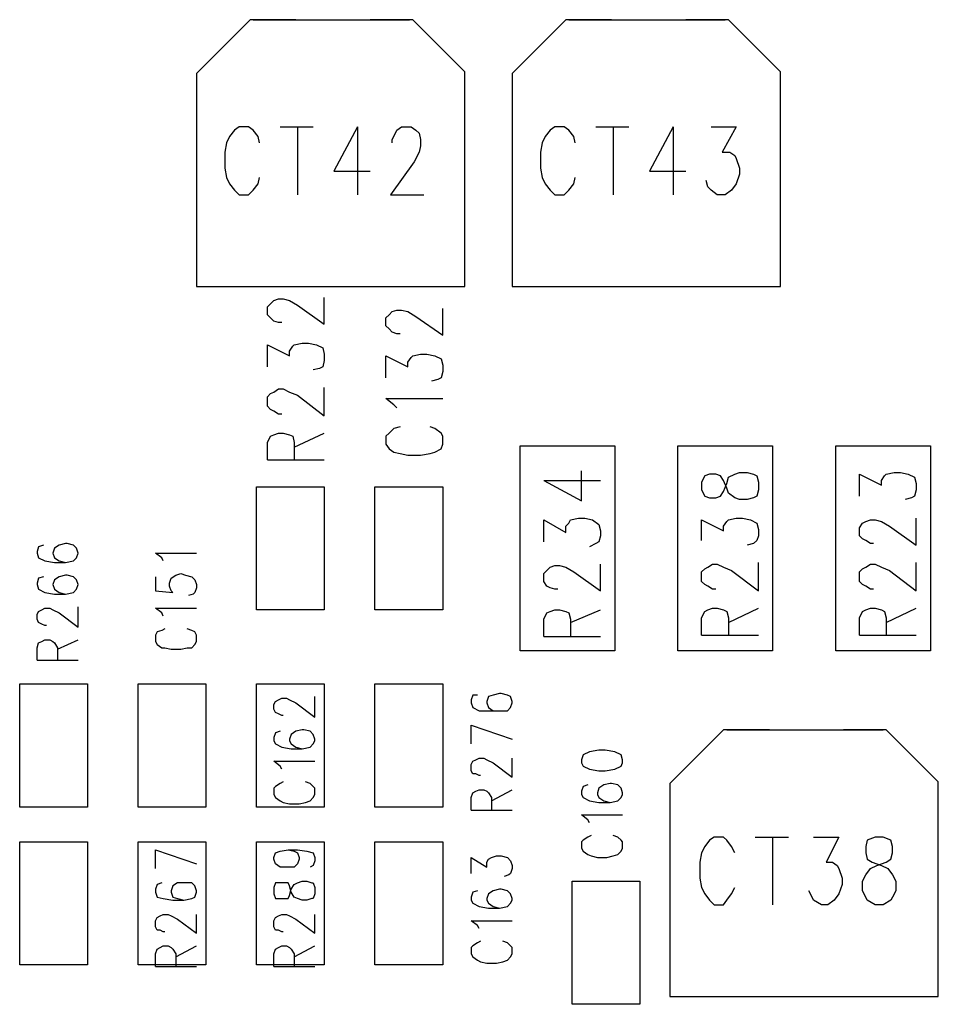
# Model space of a CAD drawing. Extents: x 11.9 to 28.1, y 10.8 to 21.2.
# Tile 15 of 44: x 20.275 to 20.857, y 15.506 to 16.13. Entities that reach past the tile are written whole.
import ezdxf

# ---------------------------------------------------------------- set-up
doc = ezdxf.new("R2010")
doc.units = 0
doc.header["$MEASUREMENT"] = 0
doc.layers.add('LAYNR1', color=2, linetype='Continuous')

msp = doc.modelspace()

# ---------------------------------------------------------------- linework, layer by layer
at = {"layer": 'LAYNR1'}
for points in [[(20.421, 16.13), (20.387, 16.096)], [(20.45, 16.13), (20.421, 16.13)], [(20.423, 16.13), (20.522, 16.13)], [(20.524, 16.13), (20.497, 16.13)], [(20.557, 16.097), (20.524, 16.13)], [(20.621, 16.13), (20.587, 16.096)], [(20.65, 16.13), (20.621, 16.13)], [(20.623, 16.13), (20.722, 16.13)], [(20.724, 16.13), (20.697, 16.13)], [(20.757, 16.097), (20.724, 16.13)], [(20.387, 16.096), (20.387, 15.961)], [(20.557, 15.961), (20.557, 16.097)], [(20.587, 16.096), (20.587, 15.961)], [(20.757, 15.961), (20.757, 16.097)], [(20.414, 16.062), (20.411, 16.06), (20.408, 16.056), (20.406, 16.052), (20.405, 16.046), (20.405, 16.036), (20.406, 16.03), (20.408, 16.026), (20.411, 16.022), (20.414, 16.019)], [(20.427, 16.052), (20.426, 16.056), (20.423, 16.06), (20.42, 16.062), (20.414, 16.062)], [(20.44, 16.062), (20.461, 16.062)], [(20.451, 16.062), (20.451, 16.019)], [(20.489, 16.062), (20.474, 16.034), (20.497, 16.034)], [(20.489, 16.062), (20.489, 16.019)], [(20.511, 16.054), (20.513, 16.058), (20.514, 16.06), (20.517, 16.062), (20.523, 16.062), (20.526, 16.06), (20.528, 16.058)], [(20.614, 16.062), (20.611, 16.06), (20.608, 16.056), (20.606, 16.052), (20.605, 16.046), (20.605, 16.036), (20.606, 16.03), (20.608, 16.026), (20.611, 16.022), (20.614, 16.019)], [(20.627, 16.052), (20.626, 16.056), (20.623, 16.06), (20.62, 16.062), (20.614, 16.062)], [(20.64, 16.062), (20.661, 16.062)], [(20.651, 16.062), (20.651, 16.019)], [(20.689, 16.062), (20.674, 16.034), (20.697, 16.034)], [(20.689, 16.062), (20.689, 16.019)], [(20.713, 16.062), (20.729, 16.062), (20.72, 16.046), (20.725, 16.046), (20.728, 16.044)], [(20.528, 16.058), (20.529, 16.054), (20.529, 16.05), (20.528, 16.046)], [(20.511, 16.052), (20.511, 16.054)], [(20.528, 16.046), (20.525, 16.04), (20.51, 16.019), (20.531, 16.019)], [(20.728, 16.044), (20.729, 16.042), (20.731, 16.036), (20.731, 16.032), (20.729, 16.026), (20.726, 16.022), (20.722, 16.019), (20.717, 16.019), (20.713, 16.022), (20.711, 16.024)], [(20.414, 16.019), (20.42, 16.019), (20.423, 16.022), (20.426, 16.026), (20.427, 16.03)], [(20.614, 16.019), (20.62, 16.019), (20.623, 16.022), (20.626, 16.026), (20.627, 16.03)], [(20.711, 16.024), (20.71, 16.028)], [(20.387, 15.961), (20.449, 15.961)], [(20.388, 15.961), (20.554, 15.961)], [(20.493, 15.961), (20.557, 15.961)], [(20.587, 15.961), (20.649, 15.961)], [(20.588, 15.961), (20.754, 15.961)], [(20.693, 15.961), (20.757, 15.961)], [(20.441, 15.938), (20.439, 15.938), (20.436, 15.939), (20.434, 15.941), (20.432, 15.943), (20.432, 15.948), (20.434, 15.95), (20.436, 15.952), (20.439, 15.953), (20.442, 15.953), (20.446, 15.952), (20.451, 15.949), (20.468, 15.937), (20.468, 15.954)], [(20.516, 15.931), (20.514, 15.931), (20.511, 15.932), (20.509, 15.934), (20.507, 15.936), (20.507, 15.941), (20.509, 15.943), (20.511, 15.945), (20.514, 15.946), (20.517, 15.946), (20.521, 15.945), (20.526, 15.942), (20.543, 15.93), (20.543, 15.947)], [(20.432, 15.91), (20.432, 15.924), (20.446, 15.917), (20.446, 15.92), (20.448, 15.923), (20.449, 15.924), (20.454, 15.925), (20.458, 15.925), (20.463, 15.924), (20.467, 15.922), (20.468, 15.918), (20.468, 15.914), (20.467, 15.91), (20.465, 15.909), (20.461, 15.908)], [(20.507, 15.903), (20.507, 15.917), (20.521, 15.91), (20.521, 15.913), (20.523, 15.916), (20.524, 15.917), (20.529, 15.918), (20.533, 15.918), (20.538, 15.917), (20.542, 15.915), (20.543, 15.911), (20.543, 15.907), (20.542, 15.903), (20.54, 15.902), (20.536, 15.901)], [(20.441, 15.88), (20.439, 15.88), (20.436, 15.882), (20.434, 15.883), (20.432, 15.885), (20.432, 15.891), (20.434, 15.893), (20.436, 15.894), (20.439, 15.896), (20.442, 15.896), (20.446, 15.894), (20.451, 15.892), (20.468, 15.879), (20.468, 15.897)], [(20.514, 15.884), (20.512, 15.886), (20.507, 15.89), (20.543, 15.89)], [(20.516, 15.872), (20.512, 15.871), (20.509, 15.868), (20.507, 15.866), (20.507, 15.861), (20.509, 15.858), (20.512, 15.856), (20.516, 15.855), (20.521, 15.854), (20.529, 15.854), (20.535, 15.855), (20.538, 15.856), (20.542, 15.858), (20.543, 15.861), (20.543, 15.866), (20.542, 15.868), (20.538, 15.871), (20.535, 15.872)], [(20.432, 15.851), (20.432, 15.862), (20.434, 15.866), (20.436, 15.867), (20.439, 15.868), (20.442, 15.868), (20.446, 15.867), (20.448, 15.866), (20.449, 15.862), (20.449, 15.851)], [(20.449, 15.859), (20.468, 15.868)], [(20.592, 15.73), (20.592, 15.86)], [(20.592, 15.86), (20.652, 15.86)], [(20.652, 15.86), (20.652, 15.73)], [(20.692, 15.73), (20.692, 15.86)], [(20.692, 15.86), (20.752, 15.86)], [(20.752, 15.86), (20.752, 15.73)], [(20.792, 15.73), (20.792, 15.86)], [(20.792, 15.86), (20.852, 15.86)], [(20.852, 15.86), (20.852, 15.73)], [(20.432, 15.851), (20.468, 15.851)], [(20.631, 15.825), (20.631, 15.844)], [(20.607, 15.838), (20.631, 15.825)], [(20.607, 15.838), (20.643, 15.838)], [(20.807, 15.828), (20.807, 15.842), (20.821, 15.835), (20.821, 15.838), (20.823, 15.841), (20.824, 15.842), (20.829, 15.843), (20.833, 15.843), (20.838, 15.842), (20.842, 15.84), (20.843, 15.836), (20.843, 15.832), (20.842, 15.828), (20.84, 15.827), (20.836, 15.826)], [(20.425, 15.756), (20.425, 15.834)], [(20.425, 15.834), (20.468, 15.834)], [(20.468, 15.834), (20.468, 15.756)], [(20.5, 15.756), (20.5, 15.834)], [(20.5, 15.834), (20.543, 15.834)], [(20.543, 15.834), (20.543, 15.756)], [(20.607, 15.799), (20.607, 15.813)], [(20.607, 15.813), (20.621, 15.805)], [(20.623, 15.811), (20.624, 15.813)], [(20.624, 15.813), (20.629, 15.814)], [(20.629, 15.814), (20.633, 15.814)], [(20.633, 15.814), (20.638, 15.813)], [(20.638, 15.813), (20.642, 15.81)], [(20.707, 15.8), (20.707, 15.813), (20.721, 15.806), (20.721, 15.809), (20.723, 15.812), (20.724, 15.813), (20.729, 15.814), (20.733, 15.814), (20.738, 15.813), (20.742, 15.811), (20.743, 15.807), (20.743, 15.803), (20.742, 15.8), (20.74, 15.798), (20.736, 15.797)], [(20.816, 15.798), (20.814, 15.798), (20.811, 15.8), (20.809, 15.801), (20.807, 15.803), (20.807, 15.808), (20.809, 15.811), (20.811, 15.812), (20.814, 15.813), (20.817, 15.813), (20.821, 15.812), (20.826, 15.809), (20.843, 15.797), (20.843, 15.814)], [(20.621, 15.809), (20.623, 15.811)], [(20.621, 15.805), (20.621, 15.809)], [(20.642, 15.81), (20.643, 15.806)], [(20.643, 15.806), (20.643, 15.803)], [(20.643, 15.803), (20.642, 15.799)], [(20.287, 15.796), (20.286, 15.793)], [(20.29, 15.797), (20.287, 15.796)], [(20.297, 15.795), (20.296, 15.792)], [(20.3, 15.797), (20.297, 15.795)], [(20.304, 15.798), (20.3, 15.797)], [(20.305, 15.798), (20.304, 15.798)], [(20.309, 15.797), (20.305, 15.798)], [(20.311, 15.795), (20.309, 15.797)], [(20.312, 15.792), (20.311, 15.795)], [(20.64, 15.798), (20.636, 15.796)], [(20.642, 15.799), (20.64, 15.798)], [(20.286, 15.793), (20.286, 15.792)], [(20.286, 15.792), (20.287, 15.789)], [(20.287, 15.789), (20.291, 15.787)], [(20.296, 15.792), (20.296, 15.792)], [(20.296, 15.792), (20.297, 15.789)], [(20.297, 15.789), (20.3, 15.787)], [(20.309, 15.787), (20.311, 15.789)], [(20.311, 15.789), (20.312, 15.792)], [(20.312, 15.792), (20.312, 15.792)], [(20.365, 15.789), (20.361, 15.792)], [(20.361, 15.792), (20.387, 15.792)], [(20.366, 15.787), (20.365, 15.789)], [(20.291, 15.787), (20.297, 15.786)], [(20.297, 15.786), (20.304, 15.786)], [(20.3, 15.787), (20.304, 15.786)], [(20.304, 15.786), (20.309, 15.787)], [(20.607, 15.779), (20.609, 15.781)], [(20.609, 15.781), (20.611, 15.783)], [(20.611, 15.783), (20.614, 15.784)], [(20.614, 15.784), (20.617, 15.784)], [(20.617, 15.784), (20.621, 15.783)], [(20.621, 15.783), (20.626, 15.78)], [(20.643, 15.768), (20.643, 15.785)], [(20.716, 15.769), (20.714, 15.769), (20.711, 15.771), (20.709, 15.772), (20.707, 15.774), (20.707, 15.78), (20.709, 15.782), (20.711, 15.783), (20.714, 15.785), (20.717, 15.785), (20.721, 15.783), (20.726, 15.781), (20.743, 15.768), (20.743, 15.786)], [(20.816, 15.769), (20.814, 15.769), (20.811, 15.771), (20.809, 15.772), (20.807, 15.774), (20.807, 15.78), (20.809, 15.782), (20.811, 15.783), (20.814, 15.785), (20.817, 15.785), (20.821, 15.783), (20.826, 15.781), (20.843, 15.768), (20.843, 15.786)], [(20.287, 15.776), (20.286, 15.773)], [(20.29, 15.777), (20.287, 15.776)], [(20.297, 15.775), (20.296, 15.772)], [(20.3, 15.777), (20.297, 15.775)], [(20.304, 15.778), (20.3, 15.777)], [(20.305, 15.778), (20.304, 15.778)], [(20.309, 15.777), (20.305, 15.778)], [(20.311, 15.775), (20.309, 15.777)], [(20.312, 15.772), (20.311, 15.775)], [(20.361, 15.777), (20.361, 15.768)], [(20.37, 15.773), (20.371, 15.776)], [(20.371, 15.776), (20.374, 15.778)], [(20.374, 15.778), (20.377, 15.779)], [(20.377, 15.779), (20.38, 15.778)], [(20.38, 15.778), (20.384, 15.777)], [(20.384, 15.777), (20.386, 15.775)], [(20.386, 15.775), (20.387, 15.772)], [(20.607, 15.774), (20.607, 15.779)], [(20.626, 15.78), (20.643, 15.768)], [(20.286, 15.773), (20.286, 15.772)], [(20.286, 15.772), (20.287, 15.769)], [(20.287, 15.769), (20.291, 15.767)], [(20.296, 15.772), (20.296, 15.772)], [(20.296, 15.772), (20.297, 15.769)], [(20.297, 15.769), (20.3, 15.767)], [(20.309, 15.767), (20.311, 15.769)], [(20.311, 15.769), (20.312, 15.772)], [(20.312, 15.772), (20.312, 15.772)], [(20.37, 15.771), (20.37, 15.773)], [(20.371, 15.768), (20.37, 15.771)], [(20.387, 15.77), (20.386, 15.767)], [(20.387, 15.772), (20.387, 15.77)], [(20.609, 15.771), (20.607, 15.774)], [(20.611, 15.77), (20.609, 15.771)], [(20.614, 15.769), (20.611, 15.77)], [(20.616, 15.769), (20.614, 15.769)], [(20.291, 15.767), (20.297, 15.766)], [(20.297, 15.766), (20.304, 15.766)], [(20.3, 15.767), (20.304, 15.766)], [(20.304, 15.766), (20.309, 15.767)], [(20.361, 15.768), (20.372, 15.767)], [(20.372, 15.767), (20.371, 15.768)], [(20.385, 15.766), (20.382, 15.765)], [(20.386, 15.767), (20.385, 15.766)], [(20.287, 15.755), (20.289, 15.756)], [(20.289, 15.756), (20.291, 15.757)], [(20.291, 15.757), (20.294, 15.757)], [(20.294, 15.757), (20.296, 15.756)], [(20.296, 15.756), (20.3, 15.754)], [(20.312, 15.745), (20.312, 15.758)], [(20.365, 15.754), (20.361, 15.757)], [(20.361, 15.757), (20.387, 15.757)], [(20.468, 15.756), (20.425, 15.756)], [(20.543, 15.756), (20.5, 15.756)], [(20.611, 15.755), (20.614, 15.756)], [(20.614, 15.756), (20.617, 15.756)], [(20.617, 15.756), (20.621, 15.755)], [(20.624, 15.748), (20.643, 15.756)], [(20.707, 15.74), (20.707, 15.751), (20.709, 15.755), (20.711, 15.756), (20.714, 15.757), (20.717, 15.757), (20.721, 15.756), (20.723, 15.755), (20.724, 15.751), (20.724, 15.74)], [(20.724, 15.748), (20.743, 15.757)], [(20.807, 15.74), (20.807, 15.751), (20.809, 15.755), (20.811, 15.756), (20.814, 15.757), (20.817, 15.757), (20.821, 15.756), (20.823, 15.755), (20.824, 15.751), (20.824, 15.74)], [(20.824, 15.748), (20.843, 15.757)], [(20.286, 15.753), (20.287, 15.755)], [(20.286, 15.75), (20.286, 15.753)], [(20.287, 15.748), (20.286, 15.75)], [(20.3, 15.754), (20.312, 15.745)], [(20.366, 15.752), (20.365, 15.754)], [(20.607, 15.75), (20.609, 15.754)], [(20.607, 15.739), (20.607, 15.75)], [(20.609, 15.754), (20.611, 15.755)], [(20.621, 15.755), (20.623, 15.754)], [(20.623, 15.754), (20.624, 15.75)], [(20.624, 15.75), (20.624, 15.739)], [(20.289, 15.747), (20.287, 15.748)], [(20.291, 15.746), (20.289, 15.747)], [(20.292, 15.746), (20.291, 15.746)], [(20.367, 15.744), (20.365, 15.743)], [(20.384, 15.743), (20.381, 15.744)], [(20.362, 15.742), (20.361, 15.74)], [(20.361, 15.74), (20.361, 15.736)], [(20.365, 15.743), (20.362, 15.742)], [(20.386, 15.742), (20.384, 15.743)], [(20.387, 15.74), (20.386, 15.742)], [(20.387, 15.736), (20.387, 15.74)], [(20.607, 15.739), (20.643, 15.739)], [(20.707, 15.74), (20.743, 15.74)], [(20.807, 15.74), (20.843, 15.74)], [(20.286, 15.732), (20.287, 15.735)], [(20.286, 15.724), (20.286, 15.732)], [(20.287, 15.735), (20.289, 15.736)], [(20.289, 15.736), (20.291, 15.737)], [(20.291, 15.737), (20.294, 15.737)], [(20.294, 15.737), (20.296, 15.736)], [(20.296, 15.736), (20.297, 15.735)], [(20.297, 15.735), (20.299, 15.732)], [(20.299, 15.731), (20.312, 15.737)], [(20.299, 15.732), (20.299, 15.724)], [(20.361, 15.736), (20.362, 15.734)], [(20.362, 15.734), (20.365, 15.732)], [(20.365, 15.732), (20.367, 15.732)], [(20.367, 15.732), (20.371, 15.731)], [(20.377, 15.731), (20.381, 15.732)], [(20.381, 15.732), (20.384, 15.732)], [(20.384, 15.732), (20.386, 15.734)], [(20.386, 15.734), (20.387, 15.736)], [(20.371, 15.731), (20.377, 15.731)], [(20.652, 15.73), (20.592, 15.73)], [(20.752, 15.73), (20.692, 15.73)], [(20.852, 15.73), (20.792, 15.73)], [(20.286, 15.724), (20.312, 15.724)], [(20.275, 15.631), (20.275, 15.709)], [(20.275, 15.709), (20.318, 15.709)], [(20.318, 15.709), (20.318, 15.631)], [(20.35, 15.631), (20.35, 15.709)], [(20.35, 15.709), (20.393, 15.709)], [(20.393, 15.709), (20.393, 15.631)], [(20.425, 15.631), (20.425, 15.709)], [(20.425, 15.709), (20.468, 15.709)], [(20.468, 15.709), (20.468, 15.631)], [(20.5, 15.631), (20.5, 15.709)], [(20.5, 15.709), (20.543, 15.709)], [(20.543, 15.709), (20.543, 15.631)], [(20.439, 15.699), (20.441, 15.7)], [(20.441, 15.7), (20.444, 15.7)], [(20.444, 15.7), (20.446, 15.699)], [(20.462, 15.688), (20.462, 15.701)], [(20.562, 15.702), (20.561, 15.699)], [(20.565, 15.702), (20.562, 15.702)], [(20.572, 15.701), (20.571, 15.698)], [(20.575, 15.702), (20.572, 15.701)], [(20.579, 15.703), (20.575, 15.702)], [(20.58, 15.703), (20.579, 15.703)], [(20.584, 15.702), (20.58, 15.703)], [(20.586, 15.701), (20.584, 15.702)], [(20.587, 15.698), (20.586, 15.701)], [(20.436, 15.696), (20.437, 15.698)], [(20.436, 15.693), (20.436, 15.696)], [(20.437, 15.698), (20.439, 15.699)], [(20.446, 15.699), (20.45, 15.697)], [(20.45, 15.697), (20.462, 15.688)], [(20.561, 15.699), (20.561, 15.697)], [(20.561, 15.697), (20.562, 15.694)], [(20.562, 15.694), (20.566, 15.692)], [(20.571, 15.698), (20.571, 15.697)], [(20.571, 15.697), (20.572, 15.694)], [(20.572, 15.694), (20.575, 15.692)], [(20.584, 15.692), (20.586, 15.694)], [(20.586, 15.694), (20.587, 15.697)], [(20.587, 15.697), (20.587, 15.698)], [(20.437, 15.691), (20.436, 15.693)], [(20.439, 15.69), (20.437, 15.691)], [(20.441, 15.689), (20.439, 15.69)], [(20.442, 15.689), (20.441, 15.689)], [(20.566, 15.692), (20.572, 15.692)], [(20.572, 15.692), (20.579, 15.692)], [(20.575, 15.692), (20.579, 15.692)], [(20.579, 15.692), (20.584, 15.692)], [(20.561, 15.683), (20.587, 15.674)], [(20.561, 15.671), (20.561, 15.683)], [(20.437, 15.678), (20.436, 15.675)], [(20.436, 15.675), (20.436, 15.673)], [(20.44, 15.679), (20.437, 15.678)], [(20.447, 15.677), (20.446, 15.674)], [(20.45, 15.679), (20.447, 15.677)], [(20.454, 15.68), (20.45, 15.679)], [(20.455, 15.68), (20.454, 15.68)], [(20.459, 15.679), (20.455, 15.68)], [(20.461, 15.677), (20.459, 15.679)], [(20.462, 15.674), (20.461, 15.677)], [(20.721, 15.68), (20.687, 15.646)], [(20.75, 15.68), (20.721, 15.68)], [(20.723, 15.68), (20.822, 15.68)], [(20.824, 15.68), (20.797, 15.68)], [(20.857, 15.647), (20.824, 15.68)], [(20.436, 15.673), (20.437, 15.671)], [(20.437, 15.671), (20.441, 15.669)], [(20.441, 15.669), (20.447, 15.668)], [(20.446, 15.674), (20.446, 15.673)], [(20.446, 15.673), (20.447, 15.671)], [(20.447, 15.671), (20.45, 15.669)], [(20.45, 15.669), (20.454, 15.668)], [(20.454, 15.668), (20.459, 15.669)], [(20.459, 15.669), (20.461, 15.671)], [(20.461, 15.671), (20.462, 15.673)], [(20.462, 15.673), (20.462, 15.674)], [(20.447, 15.668), (20.454, 15.668)], [(20.632, 15.664), (20.631, 15.661)], [(20.636, 15.666), (20.632, 15.664)], [(20.642, 15.667), (20.636, 15.666)], [(20.646, 15.667), (20.642, 15.667)], [(20.652, 15.666), (20.646, 15.667)], [(20.656, 15.664), (20.652, 15.666)], [(20.657, 15.661), (20.656, 15.664)], [(20.44, 15.657), (20.436, 15.66)], [(20.436, 15.66), (20.462, 15.66)], [(20.441, 15.655), (20.44, 15.657)], [(20.561, 15.658), (20.562, 15.66)], [(20.561, 15.654), (20.561, 15.658)], [(20.562, 15.66), (20.564, 15.661)], [(20.564, 15.661), (20.566, 15.662)], [(20.566, 15.662), (20.569, 15.662)], [(20.569, 15.662), (20.571, 15.661)], [(20.571, 15.661), (20.575, 15.659)], [(20.575, 15.659), (20.587, 15.65)], [(20.587, 15.65), (20.587, 15.662)], [(20.631, 15.661), (20.631, 15.659)], [(20.631, 15.659), (20.632, 15.657)], [(20.632, 15.657), (20.636, 15.655)], [(20.652, 15.655), (20.656, 15.657)], [(20.656, 15.657), (20.657, 15.659)], [(20.657, 15.659), (20.657, 15.661)], [(20.562, 15.652), (20.561, 15.654)], [(20.564, 15.652), (20.562, 15.652)], [(20.566, 15.651), (20.564, 15.652)], [(20.567, 15.651), (20.566, 15.651)], [(20.636, 15.655), (20.642, 15.654)], [(20.642, 15.654), (20.646, 15.654)], [(20.646, 15.654), (20.652, 15.655)], [(20.437, 15.644), (20.436, 15.643)], [(20.44, 15.646), (20.437, 15.644)], [(20.442, 15.647), (20.44, 15.646)], [(20.459, 15.646), (20.456, 15.647)], [(20.461, 15.644), (20.459, 15.646)], [(20.462, 15.643), (20.461, 15.644)], [(20.632, 15.644), (20.631, 15.641)], [(20.635, 15.645), (20.632, 15.644)], [(20.645, 15.645), (20.642, 15.643)], [(20.649, 15.646), (20.645, 15.645)], [(20.65, 15.646), (20.649, 15.646)], [(20.654, 15.645), (20.65, 15.646)], [(20.656, 15.643), (20.654, 15.645)], [(20.687, 15.646), (20.687, 15.511)], [(20.857, 15.511), (20.857, 15.647)], [(20.436, 15.643), (20.436, 15.639)], [(20.436, 15.639), (20.437, 15.637)], [(20.461, 15.637), (20.462, 15.639)], [(20.462, 15.639), (20.462, 15.643)], [(20.561, 15.637), (20.562, 15.64)], [(20.562, 15.64), (20.564, 15.641)], [(20.564, 15.641), (20.566, 15.642)], [(20.566, 15.642), (20.569, 15.642)], [(20.569, 15.642), (20.571, 15.641)], [(20.571, 15.641), (20.572, 15.64)], [(20.572, 15.64), (20.574, 15.637)], [(20.574, 15.635), (20.587, 15.642)], [(20.631, 15.641), (20.631, 15.639)], [(20.631, 15.639), (20.632, 15.637)], [(20.642, 15.643), (20.641, 15.64)], [(20.641, 15.64), (20.641, 15.639)], [(20.641, 15.639), (20.642, 15.637)], [(20.657, 15.64), (20.656, 15.643)], [(20.656, 15.637), (20.657, 15.639)], [(20.657, 15.639), (20.657, 15.64)], [(20.437, 15.637), (20.44, 15.635)], [(20.44, 15.635), (20.442, 15.634)], [(20.442, 15.634), (20.446, 15.633)], [(20.446, 15.633), (20.452, 15.633)], [(20.452, 15.633), (20.456, 15.634)], [(20.456, 15.634), (20.459, 15.635)], [(20.459, 15.635), (20.461, 15.637)], [(20.561, 15.629), (20.561, 15.637)], [(20.574, 15.637), (20.574, 15.629)], [(20.632, 15.637), (20.636, 15.635)], [(20.636, 15.635), (20.642, 15.634)], [(20.642, 15.637), (20.645, 15.635)], [(20.642, 15.634), (20.649, 15.634)], [(20.645, 15.635), (20.649, 15.634)], [(20.649, 15.634), (20.654, 15.635)], [(20.654, 15.635), (20.656, 15.637)], [(20.318, 15.631), (20.275, 15.631)], [(20.393, 15.631), (20.35, 15.631)], [(20.468, 15.631), (20.425, 15.631)], [(20.543, 15.631), (20.5, 15.631)], [(20.561, 15.629), (20.587, 15.629)], [(20.635, 15.623), (20.631, 15.626)], [(20.631, 15.626), (20.657, 15.626)], [(20.636, 15.621), (20.635, 15.623)], [(20.637, 15.613), (20.635, 15.612)], [(20.654, 15.612), (20.651, 15.613)], [(20.275, 15.531), (20.275, 15.609)], [(20.275, 15.609), (20.318, 15.609)], [(20.318, 15.609), (20.318, 15.531)], [(20.35, 15.531), (20.35, 15.609)], [(20.35, 15.609), (20.393, 15.609)], [(20.393, 15.609), (20.393, 15.531)], [(20.425, 15.531), (20.425, 15.609)], [(20.425, 15.609), (20.468, 15.609)], [(20.468, 15.609), (20.468, 15.531)], [(20.5, 15.531), (20.5, 15.609)], [(20.5, 15.609), (20.543, 15.609)], [(20.543, 15.609), (20.543, 15.531)], [(20.632, 15.61), (20.631, 15.609)], [(20.631, 15.609), (20.631, 15.605)], [(20.635, 15.612), (20.632, 15.61)], [(20.656, 15.61), (20.654, 15.612)], [(20.657, 15.609), (20.656, 15.61)], [(20.657, 15.605), (20.657, 15.609)], [(20.728, 15.602), (20.726, 15.606), (20.723, 15.61), (20.721, 15.612), (20.715, 15.612), (20.712, 15.61), (20.709, 15.606), (20.707, 15.602), (20.706, 15.596), (20.706, 15.586), (20.707, 15.58), (20.709, 15.576), (20.712, 15.572), (20.715, 15.569), (20.721, 15.569), (20.723, 15.572), (20.726, 15.576), (20.728, 15.58)], [(20.741, 15.612), (20.762, 15.612)], [(20.752, 15.612), (20.752, 15.569)], [(20.778, 15.612), (20.794, 15.612), (20.786, 15.596), (20.79, 15.596), (20.793, 15.594), (20.794, 15.592), (20.796, 15.586), (20.796, 15.582), (20.794, 15.576), (20.791, 15.572), (20.787, 15.569), (20.783, 15.569), (20.778, 15.572), (20.777, 15.574), (20.775, 15.578)], [(20.361, 15.604), (20.387, 15.595)], [(20.361, 15.592), (20.361, 15.604)], [(20.436, 15.599), (20.437, 15.602)], [(20.437, 15.602), (20.44, 15.603)], [(20.44, 15.603), (20.445, 15.604)], [(20.445, 15.604), (20.449, 15.603)], [(20.445, 15.604), (20.451, 15.604)], [(20.449, 15.603), (20.451, 15.602)], [(20.451, 15.604), (20.457, 15.603)], [(20.451, 15.602), (20.452, 15.599)], [(20.457, 15.603), (20.461, 15.602)], [(20.461, 15.602), (20.462, 15.599)], [(20.574, 15.599), (20.577, 15.6)], [(20.577, 15.6), (20.58, 15.6)], [(20.58, 15.6), (20.584, 15.599)], [(20.631, 15.605), (20.632, 15.603)], [(20.632, 15.603), (20.635, 15.601)], [(20.635, 15.601), (20.637, 15.6)], [(20.637, 15.6), (20.641, 15.599)], [(20.647, 15.599), (20.651, 15.6)], [(20.651, 15.6), (20.654, 15.601)], [(20.654, 15.601), (20.656, 15.603)], [(20.656, 15.603), (20.657, 15.605)], [(20.436, 15.598), (20.436, 15.599)], [(20.437, 15.595), (20.436, 15.598)], [(20.44, 15.593), (20.437, 15.595)], [(20.451, 15.595), (20.449, 15.593)], [(20.452, 15.598), (20.451, 15.595)], [(20.452, 15.599), (20.452, 15.598)], [(20.461, 15.594), (20.459, 15.593)], [(20.462, 15.597), (20.461, 15.594)], [(20.462, 15.599), (20.462, 15.597)], [(20.561, 15.589), (20.561, 15.599)], [(20.561, 15.599), (20.571, 15.593)], [(20.571, 15.596), (20.572, 15.598)], [(20.571, 15.593), (20.571, 15.596)], [(20.572, 15.598), (20.574, 15.599)], [(20.584, 15.599), (20.586, 15.597)], [(20.586, 15.597), (20.587, 15.594)], [(20.587, 15.594), (20.587, 15.592)], [(20.641, 15.599), (20.647, 15.599)], [(20.444, 15.593), (20.44, 15.593)], [(20.445, 15.593), (20.444, 15.593)], [(20.449, 15.593), (20.445, 15.593)], [(20.585, 15.588), (20.582, 15.587)], [(20.586, 15.589), (20.585, 15.588)], [(20.587, 15.592), (20.586, 15.589)], [(20.362, 15.582), (20.361, 15.579)], [(20.365, 15.583), (20.362, 15.582)], [(20.375, 15.583), (20.372, 15.581)], [(20.379, 15.583), (20.375, 15.583)], [(20.38, 15.583), (20.379, 15.583)], [(20.384, 15.583), (20.38, 15.583)], [(20.386, 15.581), (20.384, 15.583)], [(20.437, 15.583), (20.436, 15.58)], [(20.44, 15.583), (20.437, 15.583)], [(20.442, 15.583), (20.44, 15.583)], [(20.445, 15.583), (20.442, 15.583)], [(20.446, 15.581), (20.445, 15.583)], [(20.447, 15.579), (20.449, 15.582)], [(20.449, 15.582), (20.451, 15.583)], [(20.451, 15.583), (20.454, 15.584)], [(20.454, 15.584), (20.457, 15.584)], [(20.457, 15.584), (20.46, 15.583)], [(20.46, 15.583), (20.461, 15.583)], [(20.461, 15.583), (20.462, 15.58)], [(20.625, 15.506), (20.625, 15.584)], [(20.625, 15.584), (20.668, 15.584)], [(20.668, 15.584), (20.668, 15.506)], [(20.361, 15.579), (20.361, 15.577)], [(20.361, 15.577), (20.362, 15.574)], [(20.372, 15.581), (20.371, 15.578)], [(20.371, 15.578), (20.371, 15.577)], [(20.371, 15.577), (20.372, 15.574)], [(20.387, 15.578), (20.386, 15.581)], [(20.386, 15.574), (20.387, 15.577)], [(20.387, 15.577), (20.387, 15.578)], [(20.436, 15.58), (20.436, 15.576)], [(20.436, 15.576), (20.437, 15.573)], [(20.447, 15.577), (20.446, 15.581)], [(20.446, 15.575), (20.447, 15.579)], [(20.449, 15.574), (20.447, 15.577)], [(20.462, 15.576), (20.461, 15.573)], [(20.462, 15.58), (20.462, 15.576)], [(20.562, 15.577), (20.561, 15.574)], [(20.565, 15.578), (20.562, 15.577)], [(20.572, 15.576), (20.571, 15.573)], [(20.575, 15.578), (20.572, 15.576)], [(20.579, 15.579), (20.575, 15.578)], [(20.58, 15.579), (20.579, 15.579)], [(20.584, 15.578), (20.58, 15.579)], [(20.586, 15.576), (20.584, 15.578)], [(20.587, 15.573), (20.586, 15.576)], [(20.362, 15.574), (20.366, 15.573)], [(20.366, 15.573), (20.372, 15.572)], [(20.372, 15.574), (20.375, 15.573)], [(20.372, 15.572), (20.379, 15.572)], [(20.375, 15.573), (20.379, 15.572)], [(20.379, 15.572), (20.384, 15.573)], [(20.384, 15.573), (20.386, 15.574)], [(20.437, 15.573), (20.44, 15.573)], [(20.44, 15.573), (20.442, 15.573)], [(20.442, 15.573), (20.445, 15.573)], [(20.445, 15.573), (20.446, 15.575)], [(20.451, 15.573), (20.449, 15.574)], [(20.454, 15.572), (20.451, 15.573)], [(20.457, 15.572), (20.454, 15.572)], [(20.46, 15.573), (20.457, 15.572)], [(20.461, 15.573), (20.46, 15.573)], [(20.561, 15.574), (20.561, 15.572)], [(20.561, 15.572), (20.562, 15.57)], [(20.562, 15.57), (20.566, 15.568)], [(20.571, 15.573), (20.571, 15.572)], [(20.571, 15.572), (20.572, 15.57)], [(20.572, 15.57), (20.575, 15.568)], [(20.584, 15.568), (20.586, 15.57)], [(20.586, 15.57), (20.587, 15.572)], [(20.587, 15.572), (20.587, 15.573)], [(20.364, 15.562), (20.366, 15.563)], [(20.366, 15.563), (20.369, 15.563)], [(20.369, 15.563), (20.371, 15.562)], [(20.387, 15.551), (20.387, 15.563)], [(20.439, 15.562), (20.441, 15.563)], [(20.441, 15.563), (20.444, 15.563)], [(20.444, 15.563), (20.446, 15.562)], [(20.462, 15.551), (20.462, 15.563)], [(20.566, 15.568), (20.572, 15.567)], [(20.572, 15.567), (20.579, 15.567)], [(20.575, 15.568), (20.579, 15.567)], [(20.579, 15.567), (20.584, 15.568)], [(20.361, 15.559), (20.362, 15.561)], [(20.361, 15.555), (20.361, 15.559)], [(20.362, 15.561), (20.364, 15.562)], [(20.371, 15.562), (20.375, 15.56)], [(20.375, 15.56), (20.387, 15.551)], [(20.436, 15.559), (20.437, 15.561)], [(20.436, 15.555), (20.436, 15.559)], [(20.437, 15.561), (20.439, 15.562)], [(20.446, 15.562), (20.45, 15.56)], [(20.45, 15.56), (20.462, 15.551)], [(20.565, 15.556), (20.561, 15.559)], [(20.561, 15.559), (20.587, 15.559)], [(20.362, 15.553), (20.361, 15.555)], [(20.364, 15.553), (20.362, 15.553)], [(20.366, 15.552), (20.364, 15.553)], [(20.367, 15.552), (20.366, 15.552)], [(20.437, 15.553), (20.436, 15.555)], [(20.439, 15.553), (20.437, 15.553)], [(20.441, 15.552), (20.439, 15.553)], [(20.442, 15.552), (20.441, 15.552)], [(20.566, 15.554), (20.565, 15.556)], [(20.565, 15.545), (20.562, 15.543)], [(20.567, 15.546), (20.565, 15.545)], [(20.584, 15.545), (20.581, 15.546)], [(20.586, 15.543), (20.584, 15.545)], [(20.361, 15.538), (20.362, 15.541)], [(20.361, 15.53), (20.361, 15.538)], [(20.362, 15.541), (20.364, 15.542)], [(20.364, 15.542), (20.366, 15.543)], [(20.366, 15.543), (20.369, 15.543)], [(20.369, 15.543), (20.371, 15.542)], [(20.371, 15.542), (20.372, 15.541)], [(20.372, 15.541), (20.374, 15.538)], [(20.374, 15.536), (20.387, 15.543)], [(20.374, 15.538), (20.374, 15.53)], [(20.436, 15.538), (20.437, 15.541)], [(20.436, 15.53), (20.436, 15.538)], [(20.437, 15.541), (20.439, 15.542)], [(20.439, 15.542), (20.441, 15.543)], [(20.441, 15.543), (20.444, 15.543)], [(20.444, 15.543), (20.446, 15.542)], [(20.446, 15.542), (20.447, 15.541)], [(20.447, 15.541), (20.449, 15.538)], [(20.449, 15.536), (20.462, 15.543)], [(20.449, 15.538), (20.449, 15.53)], [(20.562, 15.543), (20.561, 15.542)], [(20.561, 15.542), (20.561, 15.538)], [(20.561, 15.538), (20.562, 15.536)], [(20.587, 15.542), (20.586, 15.543)], [(20.586, 15.536), (20.587, 15.538)], [(20.587, 15.538), (20.587, 15.542)], [(20.562, 15.536), (20.565, 15.534)], [(20.565, 15.534), (20.567, 15.533)], [(20.567, 15.533), (20.571, 15.532)], [(20.571, 15.532), (20.577, 15.532)], [(20.577, 15.532), (20.581, 15.533)], [(20.581, 15.533), (20.584, 15.534)], [(20.584, 15.534), (20.586, 15.536)], [(20.318, 15.531), (20.275, 15.531)], [(20.393, 15.531), (20.35, 15.531)], [(20.361, 15.53), (20.387, 15.53)], [(20.468, 15.531), (20.425, 15.531)], [(20.436, 15.53), (20.462, 15.53)], [(20.543, 15.531), (20.5, 15.531)], [(20.687, 15.511), (20.749, 15.511)], [(20.688, 15.511), (20.854, 15.511)], [(20.793, 15.511), (20.857, 15.511)], [(20.668, 15.506), (20.625, 15.506)]]:
    msp.add_lwpolyline(points, dxfattribs=at)
for points in [[(20.707, 15.832), (20.709, 15.828), (20.712, 15.827), (20.716, 15.827), (20.719, 15.828), (20.721, 15.831), (20.723, 15.836), (20.724, 15.84), (20.728, 15.842), (20.731, 15.843), (20.736, 15.843), (20.74, 15.842), (20.742, 15.841), (20.743, 15.837), (20.743, 15.832), (20.742, 15.828), (20.74, 15.827), (20.736, 15.826), (20.731, 15.826), (20.728, 15.827), (20.724, 15.83), (20.723, 15.833), (20.721, 15.838), (20.719, 15.841), (20.716, 15.842), (20.712, 15.842), (20.709, 15.841), (20.707, 15.837), (20.707, 15.832)], [(20.817, 15.612), (20.812, 15.61), (20.811, 15.606), (20.811, 15.602), (20.812, 15.598), (20.815, 15.596), (20.821, 15.594), (20.825, 15.592), (20.828, 15.588), (20.83, 15.584), (20.83, 15.578), (20.828, 15.574), (20.827, 15.572), (20.822, 15.569), (20.817, 15.569), (20.812, 15.572), (20.811, 15.574), (20.809, 15.578), (20.809, 15.584), (20.811, 15.588), (20.814, 15.592), (20.818, 15.594), (20.824, 15.596), (20.827, 15.598), (20.828, 15.602), (20.828, 15.606), (20.827, 15.61), (20.822, 15.612), (20.817, 15.612)]]:
    msp.add_lwpolyline(points, close=True, dxfattribs=at)

doc.saveas('drawing.dxf')
